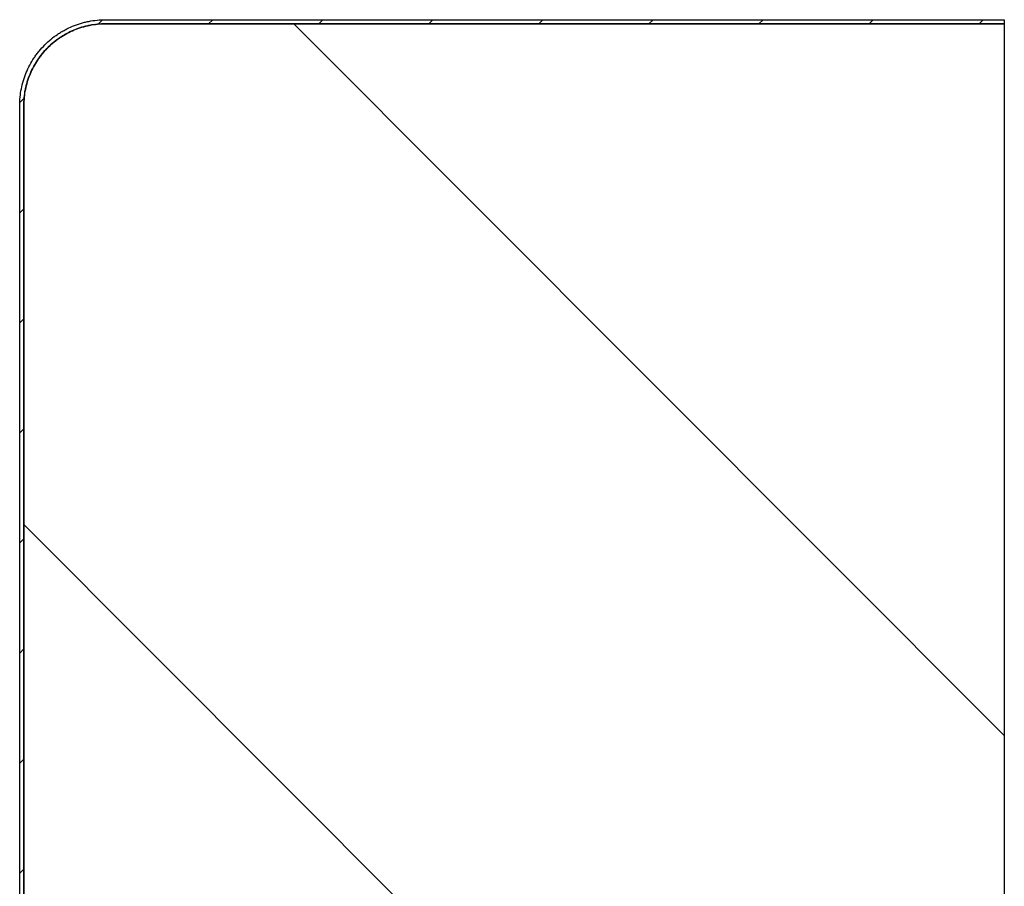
# Model space of a CAD drawing. Header units: millimetres. Extents: x -6500 to 4200, y 0 to 5940.
# Tile 16 of 157: x -4656 to -4595, y 725 to 779. Entities that reach past the tile are written whole.
import ezdxf

# ---------------------------------------------------------------- set-up
doc = ezdxf.new("R2010")
doc.units = ezdxf.units.MM
doc.layers.add('151', color=250, linetype='Continuous')

msp = doc.modelspace()

# ---------------------------------------------------------------- hatches: boundary and pattern name
at = {"layer": '151', "linetype": 'Continuous', "lineweight": -3}
h = msp.add_hatch(dxfattribs=at)
h.set_pattern_fill('ANSI31', color=256, scale=1.5, style=0)
h.set_pattern_definition([(45, (-6500, 0), (-3.367596, 3.367596), [])])
edge = h.paths.add_edge_path(flags=0)
edge.add_line((-4595.413, 778.519), (-4595.413, 778.269))
edge.add_line((-4595.413, 778.269), (-4650.413, 778.269))
edge.add_spline(control_points=[(-4650.413, 778.269), (-4650.578, 778.269), (-4650.906, 778.253), (-4651.231, 778.204), (-4651.473, 778.156), (-4651.554, 778.138), (-4651.713, 778.098), (-4651.792, 778.076), (-4652.027, 778.004), (-4652.333, 777.894), (-4652.628, 777.754), (-4652.844, 777.639), (-4652.915, 777.598), (-4653.021, 777.535), (-4653.056, 777.513), (-4653.126, 777.469), (-4653.16, 777.446), (-4653.331, 777.332), (-4653.593, 777.137), (-4653.834, 776.918), (-4654.065, 776.688), (-4654.175, 776.567), (-4654.305, 776.407), (-4654.331, 776.375), (-4654.382, 776.31), (-4654.406, 776.277), (-4654.48, 776.179), (-4654.527, 776.112), (-4654.663, 775.908), (-4654.83, 775.628), (-4654.969, 775.334), (-4655.063, 775.107), (-4655.093, 775.03), (-4655.135, 774.914), (-4655.148, 774.875), (-4655.174, 774.796), (-4655.186, 774.757), (-4655.246, 774.561), (-4655.325, 774.244), (-4655.372, 773.922), (-4655.404, 773.598), (-4655.413, 773.434), (-4655.413, 773.269)], knot_values=[0, 0, 0, 0, 0.0625, 0.125, 0.125, 0.15625, 0.15625, 0.1875, 0.1875, 0.25, 0.3125, 0.3125, 0.34375, 0.34375, 0.359375, 0.359375, 0.375, 0.375, 0.4375, 0.5, 0.5, 0.5625, 0.5625, 0.578125, 0.578125, 0.59375, 0.59375, 0.625, 0.625, 0.6875, 0.75, 0.75, 0.78125, 0.78125, 0.796875, 0.796875, 0.8125, 0.8125, 0.875, 0.9375, 0.9375, 1, 1, 1, 1], degree=3, periodic=0)
edge.add_line((-4655.413, 773.269), (-4655.413, 716.019))
edge.add_line((-4655.413, 716.019), (-4655.663, 716.019))
edge.add_line((-4655.663, 716.019), (-4655.663, 773.269))
edge.add_spline(control_points=[(-4655.663, 773.269), (-4655.663, 773.442), (-4655.654, 773.614), (-4655.62, 773.955), (-4655.57, 774.293), (-4655.487, 774.626), (-4655.425, 774.832), (-4655.412, 774.873), (-4655.385, 774.955), (-4655.371, 774.996), (-4655.327, 775.118), (-4655.296, 775.199), (-4655.197, 775.437), (-4655.051, 775.746), (-4654.875, 776.04), (-4654.732, 776.254), (-4654.683, 776.324), (-4654.606, 776.428), (-4654.58, 776.462), (-4654.527, 776.53), (-4654.5, 776.564), (-4654.363, 776.732), (-4654.247, 776.859), (-4654.005, 777.101), (-4653.752, 777.331), (-4653.477, 777.535), (-4653.298, 777.655), (-4653.262, 777.679), (-4653.189, 777.725), (-4653.152, 777.748), (-4653.04, 777.815), (-4652.966, 777.857), (-4652.738, 777.979), (-4652.429, 778.125), (-4652.107, 778.241), (-4651.861, 778.316), (-4651.778, 778.339), (-4651.611, 778.381), (-4651.526, 778.4), (-4651.272, 778.451), (-4650.931, 778.502), (-4650.586, 778.519), (-4650.413, 778.519)], knot_values=[0, 0, 0, 0, 0.0625, 0.0625, 0.125, 0.1875, 0.1875, 0.203125, 0.203125, 0.21875, 0.21875, 0.25, 0.25, 0.3125, 0.375, 0.375, 0.40625, 0.40625, 0.421875, 0.421875, 0.4375, 0.4375, 0.5, 0.5, 0.5625, 0.625, 0.625, 0.640625, 0.640625, 0.65625, 0.65625, 0.6875, 0.6875, 0.75, 0.8125, 0.8125, 0.84375, 0.84375, 0.875, 0.875, 0.9375, 1, 1, 1, 1], degree=3, periodic=0)
edge.add_line((-4650.413, 778.519), (-4595.413, 778.519))
h = msp.add_hatch(dxfattribs=at)
h.set_pattern_fill('ANSI31', color=256, scale=10.5, angle=89.95437, style=0)
h.set_pattern_definition([(134.9544, (-6500, 0), (-23.59194, -23.5544), [])])
edge = h.paths.add_edge_path(flags=0)
edge.add_line((-4643.413, 714.269), (-4643.663, 714.269))
edge.add_line((-4643.663, 714.269), (-4643.663, 716.019))
edge.add_line((-4643.663, 716.019), (-4647.663, 716.019))
edge.add_line((-4647.663, 716.019), (-4647.663, 724.019))
edge.add_line((-4647.663, 724.019), (-4651.663, 724.019))
edge.add_line((-4651.663, 724.019), (-4651.663, 716.019))
edge.add_line((-4651.663, 716.019), (-4655.413, 716.019))
edge.add_line((-4655.413, 716.019), (-4655.413, 773.269))
edge.add_spline(control_points=[(-4655.413, 773.269), (-4655.413, 773.434), (-4655.396, 773.762), (-4655.348, 774.087), (-4655.3, 774.329), (-4655.281, 774.41), (-4655.241, 774.569), (-4655.219, 774.648), (-4655.148, 774.883), (-4655.038, 775.189), (-4654.898, 775.484), (-4654.782, 775.7), (-4654.742, 775.772), (-4654.678, 775.877), (-4654.657, 775.913), (-4654.613, 775.982), (-4654.59, 776.017), (-4654.476, 776.187), (-4654.281, 776.449), (-4654.062, 776.691), (-4653.832, 776.921), (-4653.71, 777.031), (-4653.551, 777.161), (-4653.519, 777.187), (-4653.454, 777.238), (-4653.421, 777.263), (-4653.322, 777.336), (-4653.255, 777.383), (-4653.052, 777.519), (-4652.772, 777.686), (-4652.477, 777.826), (-4652.25, 777.92), (-4652.174, 777.949), (-4652.057, 777.991), (-4652.018, 778.004), (-4651.94, 778.03), (-4651.901, 778.042), (-4651.705, 778.102), (-4651.388, 778.181), (-4651.066, 778.229), (-4650.741, 778.261), (-4650.578, 778.269), (-4650.413, 778.269)], knot_values=[0, 0, 0, 0, 0.0625, 0.125, 0.125, 0.15625, 0.15625, 0.1875, 0.1875, 0.25, 0.3125, 0.3125, 0.34375, 0.34375, 0.359375, 0.359375, 0.375, 0.375, 0.4375, 0.5, 0.5, 0.5625, 0.5625, 0.578125, 0.578125, 0.59375, 0.59375, 0.625, 0.625, 0.6875, 0.75, 0.75, 0.78125, 0.78125, 0.796875, 0.796875, 0.8125, 0.8125, 0.875, 0.9375, 0.9375, 1, 1, 1, 1], degree=3, periodic=0)
edge.add_line((-4650.413, 778.269), (-4595.413, 778.269))
edge.add_line((-4595.413, 778.269), (-4595.413, 693.269))
edge.add_line((-4595.413, 693.269), (-4599.913, 693.269))
edge.add_line((-4599.913, 693.269), (-4599.913, 724.269))
edge.add_line((-4599.913, 724.269), (-4604.413, 724.269))
edge.add_line((-4604.413, 724.269), (-4604.413, 683.269))
edge.add_spline(control_points=[(-4604.413, 683.269), (-4604.413, 683.104), (-4604.429, 682.776), (-4604.477, 682.451), (-4604.526, 682.209), (-4604.544, 682.128), (-4604.584, 681.968), (-4604.606, 681.89), (-4604.677, 681.655), (-4604.788, 681.348), (-4604.927, 681.054), (-4605.043, 680.838), (-4605.083, 680.766), (-4605.147, 680.66), (-4605.169, 680.625), (-4605.213, 680.556), (-4605.235, 680.521), (-4605.349, 680.351), (-4605.544, 680.088), (-4605.763, 679.847), (-4605.994, 679.617), (-4606.115, 679.507), (-4606.274, 679.376), (-4606.306, 679.351), (-4606.371, 679.3), (-4606.404, 679.275), (-4606.503, 679.202), (-4606.57, 679.155), (-4606.774, 679.019), (-4607.053, 678.852), (-4607.348, 678.712), (-4607.575, 678.618), (-4607.652, 678.589), (-4607.768, 678.547), (-4607.807, 678.534), (-4607.885, 678.508), (-4607.924, 678.495), (-4608.121, 678.436), (-4608.437, 678.357), (-4608.759, 678.309), (-4609.084, 678.277), (-4609.248, 678.269), (-4609.413, 678.269)], knot_values=[0, 0, 0, 0, 0.0625, 0.125, 0.125, 0.15625, 0.15625, 0.1875, 0.1875, 0.25, 0.3125, 0.3125, 0.34375, 0.34375, 0.359375, 0.359375, 0.375, 0.375, 0.4375, 0.5, 0.5, 0.5625, 0.5625, 0.578125, 0.578125, 0.59375, 0.59375, 0.625, 0.625, 0.6875, 0.75, 0.75, 0.78125, 0.78125, 0.796875, 0.796875, 0.8125, 0.8125, 0.875, 0.9375, 0.9375, 1, 1, 1, 1], degree=3, periodic=0)
edge.add_line((-4609.413, 678.269), (-4638.413, 678.269))
edge.add_spline(control_points=[(-4638.413, 678.269), (-4638.578, 678.269), (-4638.906, 678.285), (-4639.231, 678.334), (-4639.473, 678.382), (-4639.554, 678.4), (-4639.713, 678.44), (-4639.792, 678.462), (-4640.027, 678.534), (-4640.333, 678.644), (-4640.628, 678.783), (-4640.844, 678.899), (-4640.915, 678.94), (-4641.021, 679.003), (-4641.056, 679.025), (-4641.126, 679.069), (-4641.16, 679.091), (-4641.331, 679.206), (-4641.593, 679.401), (-4641.834, 679.619), (-4642.065, 679.85), (-4642.175, 679.971), (-4642.305, 680.13), (-4642.331, 680.163), (-4642.382, 680.228), (-4642.406, 680.26), (-4642.48, 680.359), (-4642.527, 680.426), (-4642.663, 680.63), (-4642.83, 680.909), (-4642.969, 681.204), (-4643.063, 681.431), (-4643.093, 681.508), (-4643.135, 681.624), (-4643.148, 681.663), (-4643.174, 681.741), (-4643.186, 681.781), (-4643.246, 681.977), (-4643.325, 682.294), (-4643.372, 682.615), (-4643.404, 682.94), (-4643.413, 683.104), (-4643.413, 683.269)], knot_values=[0, 0, 0, 0, 0.0625, 0.125, 0.125, 0.15625, 0.15625, 0.1875, 0.1875, 0.25, 0.3125, 0.3125, 0.34375, 0.34375, 0.359375, 0.359375, 0.375, 0.375, 0.4375, 0.5, 0.5, 0.5625, 0.5625, 0.578125, 0.578125, 0.59375, 0.59375, 0.625, 0.625, 0.6875, 0.75, 0.75, 0.78125, 0.78125, 0.796875, 0.796875, 0.8125, 0.8125, 0.875, 0.9375, 0.9375, 1, 1, 1, 1], degree=3, periodic=0)
edge.add_line((-4643.413, 683.269), (-4643.413, 714.269))

# ---------------------------------------------------------------- linework, layer by layer
for p, q in [((-4650.413, 778.519), (-4595.413, 778.519)), ((-4595.413, 778.519), (-4595.413, 778.269)), ((-4595.413, 778.269), (-4650.413, 778.269)), ((-4650.413, 778.269), (-4595.413, 778.269)), ((-4595.413, 778.269), (-4595.413, 693.269)), ((-4655.663, 716.019), (-4655.663, 773.269)), ((-4655.413, 773.269), (-4655.413, 716.019)), ((-4655.413, 716.019), (-4655.413, 773.269))]:
    msp.add_line(p, q, dxfattribs=at)
for points, knots in [([(-4655.663, 773.269), (-4655.663, 773.442), (-4655.654, 773.614), (-4655.62, 773.955), (-4655.57, 774.293), (-4655.487, 774.626), (-4655.425, 774.832), (-4655.412, 774.873), (-4655.385, 774.955), (-4655.371, 774.996), (-4655.327, 775.118), (-4655.296, 775.199), (-4655.197, 775.437), (-4655.051, 775.746), (-4654.875, 776.04), (-4654.732, 776.254), (-4654.683, 776.324), (-4654.606, 776.428), (-4654.58, 776.462), (-4654.527, 776.53), (-4654.5, 776.564), (-4654.363, 776.732), (-4654.247, 776.859), (-4654.005, 777.101), (-4653.752, 777.331), (-4653.477, 777.535), (-4653.298, 777.655), (-4653.262, 777.679), (-4653.189, 777.725), (-4653.152, 777.748), (-4653.04, 777.815), (-4652.966, 777.857), (-4652.738, 777.979), (-4652.429, 778.125), (-4652.107, 778.241), (-4651.861, 778.316), (-4651.778, 778.339), (-4651.611, 778.381), (-4651.526, 778.4), (-4651.272, 778.451), (-4650.931, 778.502), (-4650.586, 778.519), (-4650.413, 778.519)], [0, 0, 0, 0, 0.0625, 0.0625, 0.125, 0.1875, 0.1875, 0.203125, 0.203125, 0.21875, 0.21875, 0.25, 0.25, 0.3125, 0.375, 0.375, 0.40625, 0.40625, 0.421875, 0.421875, 0.4375, 0.4375, 0.5, 0.5, 0.5625, 0.625, 0.625, 0.640625, 0.640625, 0.65625, 0.65625, 0.6875, 0.6875, 0.75, 0.8125, 0.8125, 0.84375, 0.84375, 0.875, 0.875, 0.9375, 1, 1, 1, 1]), ([(-4650.413, 778.269), (-4650.578, 778.269), (-4650.906, 778.253), (-4651.231, 778.204), (-4651.473, 778.156), (-4651.554, 778.138), (-4651.713, 778.098), (-4651.792, 778.076), (-4652.027, 778.004), (-4652.333, 777.894), (-4652.628, 777.754), (-4652.844, 777.639), (-4652.915, 777.598), (-4653.021, 777.535), (-4653.056, 777.513), (-4653.126, 777.469), (-4653.16, 777.446), (-4653.331, 777.332), (-4653.593, 777.137), (-4653.834, 776.918), (-4654.065, 776.688), (-4654.175, 776.567), (-4654.305, 776.407), (-4654.331, 776.375), (-4654.382, 776.31), (-4654.406, 776.277), (-4654.48, 776.179), (-4654.527, 776.112), (-4654.663, 775.908), (-4654.83, 775.628), (-4654.969, 775.334), (-4655.063, 775.107), (-4655.093, 775.03), (-4655.135, 774.914), (-4655.148, 774.875), (-4655.174, 774.796), (-4655.186, 774.757), (-4655.246, 774.561), (-4655.325, 774.244), (-4655.372, 773.922), (-4655.404, 773.598), (-4655.413, 773.434), (-4655.413, 773.269)], [0, 0, 0, 0, 0.0625, 0.125, 0.125, 0.15625, 0.15625, 0.1875, 0.1875, 0.25, 0.3125, 0.3125, 0.34375, 0.34375, 0.359375, 0.359375, 0.375, 0.375, 0.4375, 0.5, 0.5, 0.5625, 0.5625, 0.578125, 0.578125, 0.59375, 0.59375, 0.625, 0.625, 0.6875, 0.75, 0.75, 0.78125, 0.78125, 0.796875, 0.796875, 0.8125, 0.8125, 0.875, 0.9375, 0.9375, 1, 1, 1, 1]), ([(-4655.413, 773.269), (-4655.413, 773.434), (-4655.396, 773.762), (-4655.348, 774.087), (-4655.3, 774.329), (-4655.281, 774.41), (-4655.241, 774.569), (-4655.219, 774.648), (-4655.148, 774.883), (-4655.038, 775.189), (-4654.898, 775.484), (-4654.782, 775.7), (-4654.742, 775.772), (-4654.678, 775.877), (-4654.657, 775.913), (-4654.613, 775.982), (-4654.59, 776.017), (-4654.476, 776.187), (-4654.281, 776.449), (-4654.062, 776.691), (-4653.832, 776.921), (-4653.71, 777.031), (-4653.551, 777.161), (-4653.519, 777.187), (-4653.454, 777.238), (-4653.421, 777.263), (-4653.322, 777.336), (-4653.255, 777.383), (-4653.052, 777.519), (-4652.772, 777.686), (-4652.477, 777.826), (-4652.25, 777.92), (-4652.174, 777.949), (-4652.057, 777.991), (-4652.018, 778.004), (-4651.94, 778.03), (-4651.901, 778.042), (-4651.705, 778.102), (-4651.388, 778.181), (-4651.066, 778.229), (-4650.741, 778.261), (-4650.578, 778.269), (-4650.413, 778.269)], [0, 0, 0, 0, 0.0625, 0.125, 0.125, 0.15625, 0.15625, 0.1875, 0.1875, 0.25, 0.3125, 0.3125, 0.34375, 0.34375, 0.359375, 0.359375, 0.375, 0.375, 0.4375, 0.5, 0.5, 0.5625, 0.5625, 0.578125, 0.578125, 0.59375, 0.59375, 0.625, 0.625, 0.6875, 0.75, 0.75, 0.78125, 0.78125, 0.796875, 0.796875, 0.8125, 0.8125, 0.875, 0.9375, 0.9375, 1, 1, 1, 1])]:
    msp.add_open_spline(points, degree=3, knots=knots, dxfattribs=at)

doc.saveas('drawing.dxf')
